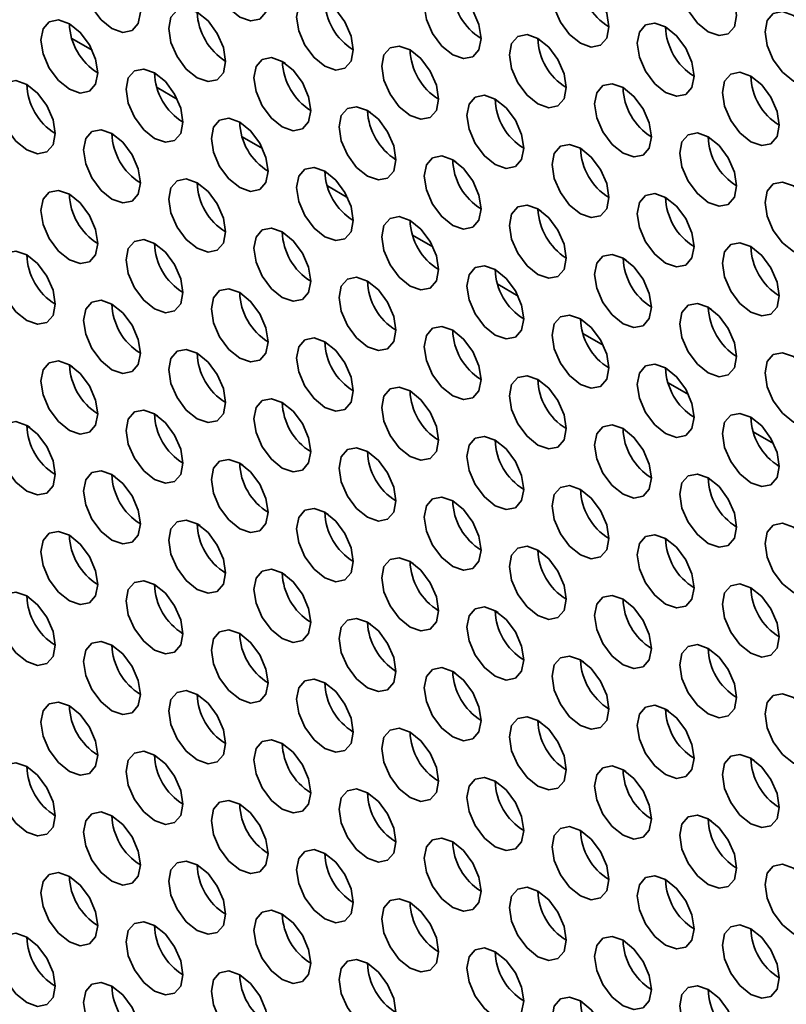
# Model space of a CAD drawing. Header units: millimetres. Extents: x 1 to 1119, y -1 to 863.
# Tile 106 of 211: x 801.18 to 807.54, y 625.61 to 633.79. Entities that reach past the tile are written whole.
import ezdxf

# ---------------------------------------------------------------- set-up
doc = ezdxf.new("R2010")
doc.units = ezdxf.units.MM

msp = doc.modelspace()

# ---------------------------------------------------------------- linework, layer by layer
at = {"color": 7, "linetype": 'Continuous', "lineweight": 35}
for p, q in [((801.6137, 633.6304), (801.7831, 633.5327)), ((803.3612, 633.4382), (803.3867, 633.4235)), ((802.3209, 633.2222), (802.4902, 633.1245)), ((804.0684, 633.03), (804.0938, 633.0153)), ((803.028, 632.814), (803.1973, 632.7163)), ((804.7755, 632.6218), (804.8009, 632.6071)), ((803.7351, 632.4058), (803.9044, 632.3081)), ((805.4826, 632.2136), (805.508, 632.1989)), ((804.4422, 631.9976), (804.6115, 631.8999)), ((806.1897, 631.8053), (806.2151, 631.7907)), ((805.1493, 631.5894), (805.3186, 631.4917)), ((806.8968, 631.3971), (806.9222, 631.3825)), ((805.8564, 631.1812), (806.0257, 631.0835)), ((801.6186, 630.9059), (801.5935, 630.9204)), ((806.5635, 630.773), (806.7328, 630.6753)), ((802.3257, 630.4977), (802.3006, 630.5122)), ((801.2399, 630.4169), (801.2641, 630.403)), ((807.2706, 630.3648), (807.4399, 630.2671)), ((803.0328, 630.0895), (803.0077, 630.104)), ((801.947, 630.0087), (801.9712, 629.9948)), ((803.7399, 629.6813), (803.7148, 629.6958)), ((802.6541, 629.6005), (802.6783, 629.5866)), ((804.447, 629.2731), (804.4219, 629.2876)), ((803.3612, 629.1923), (803.3854, 629.1784)), ((805.1541, 628.8649), (805.129, 628.8794)), ((804.0684, 628.7841), (804.0925, 628.7702)), ((805.8612, 628.4567), (805.8361, 628.4712)), ((804.7755, 628.3759), (804.7996, 628.362)), ((806.5683, 628.0485), (806.5432, 628.0629)), ((805.4826, 627.9677), (805.5067, 627.9538)), ((807.2754, 627.6403), (807.2503, 627.6547)), ((806.1897, 627.5595), (806.2138, 627.5456)), ((806.8968, 627.1513), (806.9209, 627.1373))]:
    msp.add_line(p, q, dxfattribs=at)
at = {"color": 7, "linetype": 'Continuous', "lineweight": 35, "flags": 128}
for points in [[(803.2434, 633.9433), (803.2255, 634.0578), (803.1744, 634.1756), (803.0979, 634.2787), (803.0077, 634.3515), (802.9175, 634.3829), (802.841, 634.368), (802.7899, 634.3092), (802.772, 634.2154), (802.7899, 634.1009), (802.841, 633.9831), (802.9175, 633.88), (803.0077, 633.8072), (803.0979, 633.7758), (803.1744, 633.7907), (803.2255, 633.8495), (803.2434, 633.9433)], [(802.1827, 633.8479), (802.1648, 633.9624), (802.1137, 634.0802), (802.0372, 634.1834), (801.947, 634.2562), (801.8568, 634.2875), (801.7804, 634.2727), (801.7293, 634.2139), (801.7113, 634.1201), (801.7293, 634.0055), (801.7804, 633.8877), (801.8568, 633.7846), (801.947, 633.7118), (802.0372, 633.6805), (802.1137, 633.6953), (802.1648, 633.7541), (802.1827, 633.8479)], [(807.1325, 633.8212), (807.1145, 633.9357), (807.0634, 634.0535), (806.987, 634.1566), (806.8968, 634.2294), (806.8066, 634.2608), (806.7301, 634.2459), (806.679, 634.1871), (806.6611, 634.0933), (806.679, 633.9788), (806.7301, 633.861), (806.8066, 633.7578), (806.8968, 633.6851), (806.987, 633.6537), (807.0634, 633.6686), (807.1145, 633.7274), (807.1325, 633.8212)], [(806.0718, 633.7258), (806.0539, 633.8403), (806.0028, 633.9581), (805.9263, 634.0613), (805.8361, 634.1341), (805.7459, 634.1654), (805.6695, 634.1505), (805.6184, 634.0917), (805.6004, 633.9979), (805.6184, 633.8834), (805.6695, 633.7656), (805.7459, 633.6625), (805.8361, 633.5897), (805.9263, 633.5583), (806.0028, 633.5732), (806.0539, 633.632), (806.0718, 633.7258)], [(805.0112, 633.6304), (804.9932, 633.745), (804.9421, 633.8628), (804.8657, 633.9659), (804.7755, 634.0387), (804.6853, 634.07), (804.6088, 634.0552), (804.5577, 633.9964), (804.5398, 633.9026), (804.5577, 633.7881), (804.6088, 633.6703), (804.6853, 633.5671), (804.7755, 633.4943), (804.8657, 633.463), (804.9421, 633.4778), (804.9932, 633.5366), (805.0112, 633.6304)], [(803.9505, 633.5351), (803.9326, 633.6496), (803.8815, 633.7674), (803.805, 633.8705), (803.7148, 633.9433), (803.6246, 633.9747), (803.5481, 633.9598), (803.497, 633.901), (803.4791, 633.8072), (803.497, 633.6927), (803.5481, 633.5749), (803.6246, 633.4718), (803.7148, 633.399), (803.805, 633.3676), (803.8815, 633.3825), (803.9326, 633.4413), (803.9505, 633.5351)], [(802.8898, 633.4397), (802.8719, 633.5542), (802.8208, 633.672), (802.7443, 633.7752), (802.6541, 633.848), (802.5639, 633.8793), (802.4875, 633.8645), (802.4364, 633.8057), (802.4184, 633.7119), (802.4364, 633.5973), (802.4875, 633.4795), (802.5639, 633.3764), (802.6541, 633.3036), (802.7443, 633.2722), (802.8208, 633.2871), (802.8719, 633.3459), (802.8898, 633.4397)], [(807.8396, 633.413), (807.8216, 633.5275), (807.7706, 633.6453), (807.6941, 633.7484), (807.6039, 633.8212), (807.5137, 633.8526), (807.4372, 633.8377), (807.3861, 633.7789), (807.3682, 633.6851), (807.3861, 633.5706), (807.4372, 633.4528), (807.5137, 633.3496), (807.6039, 633.2769), (807.6941, 633.2455), (807.7706, 633.2604), (807.8216, 633.3192), (807.8396, 633.413)], [(801.8292, 633.3444), (801.8112, 633.4589), (801.7601, 633.5767), (801.6837, 633.6798), (801.5935, 633.7526), (801.5033, 633.784), (801.4268, 633.7691), (801.3757, 633.7103), (801.3578, 633.6165), (801.3757, 633.502), (801.4268, 633.3842), (801.5033, 633.281), (801.5935, 633.2082), (801.6837, 633.1769), (801.7601, 633.1917), (801.8112, 633.2506), (801.8292, 633.3444)], [(806.7789, 633.3176), (806.761, 633.4321), (806.7099, 633.5499), (806.6334, 633.6531), (806.5432, 633.7259), (806.453, 633.7572), (806.3766, 633.7423), (806.3255, 633.6835), (806.3075, 633.5897), (806.3255, 633.4752), (806.3766, 633.3574), (806.453, 633.2543), (806.5432, 633.1815), (806.6334, 633.1501), (806.7099, 633.165), (806.761, 633.2238), (806.7789, 633.3176)], [(805.7183, 633.2222), (805.7003, 633.3368), (805.6492, 633.4546), (805.5728, 633.5577), (805.4826, 633.6305), (805.3924, 633.6618), (805.3159, 633.647), (805.2648, 633.5882), (805.2469, 633.4944), (805.2648, 633.3799), (805.3159, 633.2621), (805.3924, 633.1589), (805.4826, 633.0861), (805.5728, 633.0548), (805.6492, 633.0696), (805.7003, 633.1284), (805.7183, 633.2222)], [(804.6576, 633.1269), (804.6397, 633.2414), (804.5886, 633.3592), (804.5121, 633.4623), (804.4219, 633.5351), (804.3317, 633.5665), (804.2552, 633.5516), (804.2041, 633.4928), (804.1862, 633.399), (804.2041, 633.2845), (804.2552, 633.1667), (804.3317, 633.0636), (804.4219, 632.9908), (804.5121, 632.9594), (804.5886, 632.9743), (804.6397, 633.0331), (804.6576, 633.1269)], [(803.5969, 633.0315), (803.579, 633.146), (803.5279, 633.2638), (803.4514, 633.367), (803.3612, 633.4398), (803.271, 633.4711), (803.1946, 633.4563), (803.1435, 633.3974), (803.1255, 633.3036), (803.1435, 633.1891), (803.1946, 633.0713), (803.271, 632.9682), (803.3612, 632.8954), (803.4514, 632.864), (803.5279, 632.8789), (803.579, 632.9377), (803.5969, 633.0315)], [(802.5363, 632.9361), (802.5183, 633.0507), (802.4673, 633.1685), (802.3908, 633.2716), (802.3006, 633.3444), (802.2104, 633.3757), (802.1339, 633.3609), (802.0828, 633.3021), (802.0649, 633.2083), (802.0828, 633.0938), (802.1339, 632.976), (802.2104, 632.8728), (802.3006, 632.8), (802.3908, 632.7687), (802.4673, 632.7835), (802.5183, 632.8423), (802.5363, 632.9361)], [(807.486, 632.9094), (807.4681, 633.0239), (807.417, 633.1417), (807.3405, 633.2449), (807.2503, 633.3176), (807.1601, 633.349), (807.0837, 633.3341), (807.0326, 633.2753), (807.0146, 633.1815), (807.0326, 633.067), (807.0837, 632.9492), (807.1601, 632.8461), (807.2503, 632.7733), (807.3405, 632.7419), (807.417, 632.7568), (807.4681, 632.8156), (807.486, 632.9094)], [(801.4756, 632.8408), (801.4577, 632.9553), (801.4066, 633.0731), (801.3301, 633.1762), (801.2399, 633.249), (801.1497, 633.2804), (801.0733, 633.2655), (801.0222, 633.2067), (801.0042, 633.1129), (801.0222, 632.9984), (801.0733, 632.8806), (801.1497, 632.7775), (801.2399, 632.7047), (801.3301, 632.6733), (801.4066, 632.6882), (801.4577, 632.747), (801.4756, 632.8408)], [(806.4254, 632.814), (806.4074, 632.9285), (806.3563, 633.0463), (806.2799, 633.1495), (806.1897, 633.2223), (806.0995, 633.2536), (806.023, 633.2388), (805.9719, 633.18), (805.954, 633.0862), (805.9719, 632.9717), (806.023, 632.8539), (806.0995, 632.7507), (806.1897, 632.6779), (806.2799, 632.6466), (806.3563, 632.6614), (806.4074, 632.7202), (806.4254, 632.814)], [(805.3647, 632.7187), (805.3468, 632.8332), (805.2957, 632.951), (805.2192, 633.0541), (805.129, 633.1269), (805.0388, 633.1583), (804.9623, 633.1434), (804.9112, 633.0846), (804.8933, 632.9908), (804.9112, 632.8763), (804.9623, 632.7585), (805.0388, 632.6553), (805.129, 632.5826), (805.2192, 632.5512), (805.2957, 632.5661), (805.3468, 632.6249), (805.3647, 632.7187)], [(804.3041, 632.6233), (804.2861, 632.7378), (804.235, 632.8556), (804.1585, 632.9588), (804.0684, 633.0316), (803.9782, 633.0629), (803.9017, 633.0481), (803.8506, 632.9892), (803.8326, 632.8954), (803.8506, 632.7809), (803.9017, 632.6631), (803.9782, 632.56), (804.0684, 632.4872), (804.1585, 632.4558), (804.235, 632.4707), (804.2861, 632.5295), (804.3041, 632.6233)], [(803.2434, 632.5279), (803.2255, 632.6425), (803.1744, 632.7603), (803.0979, 632.8634), (803.0077, 632.9362), (802.9175, 632.9675), (802.841, 632.9527), (802.7899, 632.8939), (802.772, 632.8001), (802.7899, 632.6856), (802.841, 632.5678), (802.9175, 632.4646), (803.0077, 632.3918), (803.0979, 632.3605), (803.1744, 632.3753), (803.2255, 632.4341), (803.2434, 632.5279)], [(802.1827, 632.4326), (802.1648, 632.5471), (802.1137, 632.6649), (802.0372, 632.768), (801.947, 632.8408), (801.8568, 632.8722), (801.7804, 632.8573), (801.7293, 632.7985), (801.7113, 632.7047), (801.7293, 632.5902), (801.7804, 632.4724), (801.8568, 632.3693), (801.947, 632.2965), (802.0372, 632.2651), (802.1137, 632.28), (802.1648, 632.3388), (802.1827, 632.4326)], [(807.1325, 632.4058), (807.1145, 632.5203), (807.0634, 632.6381), (806.987, 632.7413), (806.8968, 632.8141), (806.8066, 632.8454), (806.7301, 632.8306), (806.679, 632.7718), (806.6611, 632.678), (806.679, 632.5634), (806.7301, 632.4456), (806.8066, 632.3425), (806.8968, 632.2697), (806.987, 632.2384), (807.0634, 632.2532), (807.1145, 632.312), (807.1325, 632.4058)], [(806.0718, 632.3105), (806.0539, 632.425), (806.0028, 632.5428), (805.9263, 632.6459), (805.8361, 632.7187), (805.7459, 632.7501), (805.6695, 632.7352), (805.6184, 632.6764), (805.6004, 632.5826), (805.6184, 632.4681), (805.6695, 632.3503), (805.7459, 632.2471), (805.8361, 632.1744), (805.9263, 632.143), (806.0028, 632.1579), (806.0539, 632.2167), (806.0718, 632.3105)], [(805.0112, 632.2151), (804.9932, 632.3296), (804.9421, 632.4474), (804.8657, 632.5506), (804.7755, 632.6233), (804.6853, 632.6547), (804.6088, 632.6398), (804.5577, 632.581), (804.5398, 632.4872), (804.5577, 632.3727), (804.6088, 632.2549), (804.6853, 632.1518), (804.7755, 632.079), (804.8657, 632.0476), (804.9421, 632.0625), (804.9932, 632.1213), (805.0112, 632.2151)], [(803.9505, 632.1197), (803.9326, 632.2343), (803.8815, 632.3521), (803.805, 632.4552), (803.7148, 632.528), (803.6246, 632.5593), (803.5481, 632.5445), (803.497, 632.4857), (803.4791, 632.3919), (803.497, 632.2774), (803.5481, 632.1596), (803.6246, 632.0564), (803.7148, 631.9836), (803.805, 631.9523), (803.8815, 631.9671), (803.9326, 632.0259), (803.9505, 632.1197)], [(802.8898, 632.0244), (802.8719, 632.1389), (802.8208, 632.2567), (802.7443, 632.3598), (802.6541, 632.4326), (802.5639, 632.464), (802.4875, 632.4491), (802.4364, 632.3903), (802.4184, 632.2965), (802.4364, 632.182), (802.4875, 632.0642), (802.5639, 631.9611), (802.6541, 631.8883), (802.7443, 631.8569), (802.8208, 631.8718), (802.8719, 631.9306), (802.8898, 632.0244)], [(807.8396, 631.9976), (807.8216, 632.1121), (807.7706, 632.2299), (807.6941, 632.3331), (807.6039, 632.4059), (807.5137, 632.4372), (807.4372, 632.4224), (807.3861, 632.3636), (807.3682, 632.2698), (807.3861, 632.1552), (807.4372, 632.0374), (807.5137, 631.9343), (807.6039, 631.8615), (807.6941, 631.8302), (807.7706, 631.845), (807.8216, 631.9038), (807.8396, 631.9976)], [(801.8292, 631.929), (801.8112, 632.0435), (801.7601, 632.1613), (801.6837, 632.2645), (801.5935, 632.3373), (801.5033, 632.3686), (801.4268, 632.3538), (801.3757, 632.295), (801.3578, 632.2011), (801.3757, 632.0866), (801.4268, 631.9688), (801.5033, 631.8657), (801.5935, 631.7929), (801.6837, 631.7616), (801.7601, 631.7764), (801.8112, 631.8352), (801.8292, 631.929)], [(806.7789, 631.9023), (806.761, 632.0168), (806.7099, 632.1346), (806.6334, 632.2377), (806.5432, 632.3105), (806.453, 632.3419), (806.3766, 632.327), (806.3255, 632.2682), (806.3075, 632.1744), (806.3255, 632.0599), (806.3766, 631.9421), (806.453, 631.8389), (806.5432, 631.7662), (806.6334, 631.7348), (806.7099, 631.7497), (806.761, 631.8085), (806.7789, 631.9023)], [(805.7183, 631.8069), (805.7003, 631.9214), (805.6492, 632.0392), (805.5728, 632.1424), (805.4826, 632.2151), (805.3924, 632.2465), (805.3159, 632.2316), (805.2648, 632.1728), (805.2469, 632.079), (805.2648, 631.9645), (805.3159, 631.8467), (805.3924, 631.7436), (805.4826, 631.6708), (805.5728, 631.6394), (805.6492, 631.6543), (805.7003, 631.7131), (805.7183, 631.8069)], [(804.6576, 631.7115), (804.6397, 631.8261), (804.5886, 631.9439), (804.5121, 632.047), (804.4219, 632.1198), (804.3317, 632.1511), (804.2552, 632.1363), (804.2041, 632.0775), (804.1862, 631.9837), (804.2041, 631.8692), (804.2552, 631.7514), (804.3317, 631.6482), (804.4219, 631.5754), (804.5121, 631.5441), (804.5886, 631.5589), (804.6397, 631.6177), (804.6576, 631.7115)], [(803.5969, 631.6162), (803.579, 631.7307), (803.5279, 631.8485), (803.4514, 631.9516), (803.3612, 632.0244), (803.271, 632.0558), (803.1946, 632.0409), (803.1435, 631.9821), (803.1255, 631.8883), (803.1435, 631.7738), (803.1946, 631.656), (803.271, 631.5529), (803.3612, 631.4801), (803.4514, 631.4487), (803.5279, 631.4636), (803.579, 631.5224), (803.5969, 631.6162)], [(802.5363, 631.5208), (802.5183, 631.6353), (802.4673, 631.7531), (802.3908, 631.8563), (802.3006, 631.9291), (802.2104, 631.9604), (802.1339, 631.9456), (802.0828, 631.8868), (802.0649, 631.7929), (802.0828, 631.6784), (802.1339, 631.5606), (802.2104, 631.4575), (802.3006, 631.3847), (802.3908, 631.3533), (802.4673, 631.3682), (802.5183, 631.427), (802.5363, 631.5208)], [(807.486, 631.4941), (807.4681, 631.6086), (807.417, 631.7264), (807.3405, 631.8295), (807.2503, 631.9023), (807.1601, 631.9337), (807.0837, 631.9188), (807.0326, 631.86), (807.0146, 631.7662), (807.0326, 631.6517), (807.0837, 631.5339), (807.1601, 631.4307), (807.2503, 631.3579), (807.3405, 631.3266), (807.417, 631.3414), (807.4681, 631.4003), (807.486, 631.4941)], [(801.4756, 631.4254), (801.4577, 631.54), (801.4066, 631.6578), (801.3301, 631.7609), (801.2399, 631.8337), (801.1497, 631.865), (801.0733, 631.8502), (801.0222, 631.7914), (801.0042, 631.6976), (801.0222, 631.5831), (801.0733, 631.4653), (801.1497, 631.3621), (801.2399, 631.2893), (801.3301, 631.258), (801.4066, 631.2728), (801.4577, 631.3316), (801.4756, 631.4254)], [(806.4254, 631.3987), (806.4074, 631.5132), (806.3563, 631.631), (806.2799, 631.7342), (806.1897, 631.8069), (806.0995, 631.8383), (806.023, 631.8234), (805.9719, 631.7646), (805.954, 631.6708), (805.9719, 631.5563), (806.023, 631.4385), (806.0995, 631.3354), (806.1897, 631.2626), (806.2799, 631.2312), (806.3563, 631.2461), (806.4074, 631.3049), (806.4254, 631.3987)], [(805.3647, 631.3033), (805.3468, 631.4178), (805.2957, 631.5356), (805.2192, 631.6388), (805.129, 631.7116), (805.0388, 631.7429), (804.9623, 631.7281), (804.9112, 631.6693), (804.8933, 631.5755), (804.9112, 631.461), (804.9623, 631.3432), (805.0388, 631.24), (805.129, 631.1672), (805.2192, 631.1359), (805.2957, 631.1507), (805.3468, 631.2095), (805.3647, 631.3033)], [(804.3041, 631.208), (804.2861, 631.3225), (804.235, 631.4403), (804.1585, 631.5434), (804.0684, 631.6162), (803.9782, 631.6476), (803.9017, 631.6327), (803.8506, 631.5739), (803.8326, 631.4801), (803.8506, 631.3656), (803.9017, 631.2478), (803.9782, 631.1446), (804.0684, 631.0719), (804.1585, 631.0405), (804.235, 631.0554), (804.2861, 631.1142), (804.3041, 631.208)], [(803.2434, 631.1126), (803.2255, 631.2271), (803.1744, 631.3449), (803.0979, 631.4481), (803.0077, 631.5209), (802.9175, 631.5522), (802.841, 631.5374), (802.7899, 631.4785), (802.772, 631.3847), (802.7899, 631.2702), (802.841, 631.1524), (802.9175, 631.0493), (803.0077, 630.9765), (803.0979, 630.9451), (803.1744, 630.96), (803.2255, 631.0188), (803.2434, 631.1126)], [(802.1827, 631.0172), (802.1648, 631.1318), (802.1137, 631.2496), (802.0372, 631.3527), (801.947, 631.4255), (801.8568, 631.4568), (801.7804, 631.442), (801.7293, 631.3832), (801.7113, 631.2894), (801.7293, 631.1749), (801.7804, 631.0571), (801.8568, 630.9539), (801.947, 630.8811), (802.0372, 630.8498), (802.1137, 630.8646), (802.1648, 630.9234), (802.1827, 631.0172)], [(807.1325, 630.9905), (807.1145, 631.105), (807.0634, 631.2228), (806.987, 631.326), (806.8968, 631.3987), (806.8066, 631.4301), (806.7301, 631.4152), (806.679, 631.3564), (806.6611, 631.2626), (806.679, 631.1481), (806.7301, 631.0303), (806.8066, 630.9272), (806.8968, 630.8544), (806.987, 630.823), (807.0634, 630.8379), (807.1145, 630.8967), (807.1325, 630.9905)], [(806.0718, 630.8951), (806.0539, 631.0096), (806.0028, 631.1274), (805.9263, 631.2306), (805.8361, 631.3034), (805.7459, 631.3347), (805.6695, 631.3199), (805.6184, 631.2611), (805.6004, 631.1673), (805.6184, 631.0528), (805.6695, 630.935), (805.7459, 630.8318), (805.8361, 630.759), (805.9263, 630.7277), (806.0028, 630.7425), (806.0539, 630.8013), (806.0718, 630.8951)], [(805.0112, 630.7998), (804.9932, 630.9143), (804.9421, 631.0321), (804.8657, 631.1352), (804.7755, 631.208), (804.6853, 631.2394), (804.6088, 631.2245), (804.5577, 631.1657), (804.5398, 631.0719), (804.5577, 630.9574), (804.6088, 630.8396), (804.6853, 630.7364), (804.7755, 630.6637), (804.8657, 630.6323), (804.9421, 630.6472), (804.9932, 630.706), (805.0112, 630.7998)], [(803.9505, 630.7044), (803.9326, 630.8189), (803.8815, 630.9367), (803.805, 631.0399), (803.7148, 631.1127), (803.6246, 631.144), (803.5481, 631.1292), (803.497, 631.0703), (803.4791, 630.9765), (803.497, 630.862), (803.5481, 630.7442), (803.6246, 630.6411), (803.7148, 630.5683), (803.805, 630.5369), (803.8815, 630.5518), (803.9326, 630.6106), (803.9505, 630.7044)], [(802.8898, 630.609), (802.8719, 630.7236), (802.8208, 630.8414), (802.7443, 630.9445), (802.6541, 631.0173), (802.5639, 631.0486), (802.4875, 631.0338), (802.4364, 630.975), (802.4184, 630.8812), (802.4364, 630.7667), (802.4875, 630.6489), (802.5639, 630.5457), (802.6541, 630.4729), (802.7443, 630.4416), (802.8208, 630.4564), (802.8719, 630.5152), (802.8898, 630.609)], [(807.8396, 630.5823), (807.8216, 630.6968), (807.7706, 630.8146), (807.6941, 630.9177), (807.6039, 630.9905), (807.5137, 631.0219), (807.4372, 631.007), (807.3861, 630.9482), (807.3682, 630.8544), (807.3861, 630.7399), (807.4372, 630.6221), (807.5137, 630.519), (807.6039, 630.4462), (807.6941, 630.4148), (807.7706, 630.4297), (807.8216, 630.4885), (807.8396, 630.5823)], [(801.8292, 630.5137), (801.8112, 630.6282), (801.7601, 630.746), (801.6837, 630.8491), (801.5935, 630.9219), (801.5033, 630.9533), (801.4268, 630.9384), (801.3757, 630.8796), (801.3578, 630.7858), (801.3757, 630.6713), (801.4268, 630.5535), (801.5033, 630.4504), (801.5935, 630.3776), (801.6837, 630.3462), (801.7601, 630.3611), (801.8112, 630.4199), (801.8292, 630.5137)], [(806.7789, 630.4869), (806.761, 630.6014), (806.7099, 630.7192), (806.6334, 630.8224), (806.5432, 630.8952), (806.453, 630.9265), (806.3766, 630.9117), (806.3255, 630.8529), (806.3075, 630.7591), (806.3255, 630.6445), (806.3766, 630.5267), (806.453, 630.4236), (806.5432, 630.3508), (806.6334, 630.3195), (806.7099, 630.3343), (806.761, 630.3931), (806.7789, 630.4869)], [(805.7183, 630.3916), (805.7003, 630.5061), (805.6492, 630.6239), (805.5728, 630.727), (805.4826, 630.7998), (805.3924, 630.8312), (805.3159, 630.8163), (805.2648, 630.7575), (805.2469, 630.6637), (805.2648, 630.5492), (805.3159, 630.4314), (805.3924, 630.3282), (805.4826, 630.2555), (805.5728, 630.2241), (805.6492, 630.239), (805.7003, 630.2978), (805.7183, 630.3916)], [(804.6576, 630.2962), (804.6397, 630.4107), (804.5886, 630.5285), (804.5121, 630.6317), (804.4219, 630.7044), (804.3317, 630.7358), (804.2552, 630.7209), (804.2041, 630.6621), (804.1862, 630.5683), (804.2041, 630.4538), (804.2552, 630.336), (804.3317, 630.2329), (804.4219, 630.1601), (804.5121, 630.1287), (804.5886, 630.1436), (804.6397, 630.2024), (804.6576, 630.2962)], [(803.5969, 630.2008), (803.579, 630.3154), (803.5279, 630.4331), (803.4514, 630.5363), (803.3612, 630.6091), (803.271, 630.6404), (803.1946, 630.6256), (803.1435, 630.5668), (803.1255, 630.473), (803.1435, 630.3585), (803.1946, 630.2407), (803.271, 630.1375), (803.3612, 630.0647), (803.4514, 630.0334), (803.5279, 630.0482), (803.579, 630.107), (803.5969, 630.2008)], [(802.5363, 630.1055), (802.5183, 630.22), (802.4673, 630.3378), (802.3908, 630.4409), (802.3006, 630.5137), (802.2104, 630.5451), (802.1339, 630.5302), (802.0828, 630.4714), (802.0649, 630.3776), (802.0828, 630.2631), (802.1339, 630.1453), (802.2104, 630.0422), (802.3006, 629.9694), (802.3908, 629.938), (802.4673, 629.9529), (802.5183, 630.0117), (802.5363, 630.1055)], [(801.4756, 630.0101), (801.4577, 630.1246), (801.4066, 630.2424), (801.3301, 630.3456), (801.2399, 630.4184), (801.1497, 630.4497), (801.0733, 630.4349), (801.0222, 630.3761), (801.0042, 630.2822), (801.0222, 630.1677), (801.0733, 630.0499), (801.1497, 629.9468), (801.2399, 629.874), (801.3301, 629.8426), (801.4066, 629.8575), (801.4577, 629.9163), (801.4756, 630.0101)], [(807.486, 630.0787), (807.4681, 630.1932), (807.417, 630.311), (807.3405, 630.4142), (807.2503, 630.487), (807.1601, 630.5183), (807.0837, 630.5035), (807.0326, 630.4447), (807.0146, 630.3509), (807.0326, 630.2363), (807.0837, 630.1185), (807.1601, 630.0154), (807.2503, 629.9426), (807.3405, 629.9113), (807.417, 629.9261), (807.4681, 629.9849), (807.486, 630.0787)], [(806.4254, 629.9834), (806.4074, 630.0979), (806.3563, 630.2157), (806.2799, 630.3188), (806.1897, 630.3916), (806.0995, 630.423), (806.023, 630.4081), (805.9719, 630.3493), (805.954, 630.2555), (805.9719, 630.141), (806.023, 630.0232), (806.0995, 629.92), (806.1897, 629.8472), (806.2799, 629.8159), (806.3563, 629.8307), (806.4074, 629.8896), (806.4254, 629.9834)], [(805.3647, 629.888), (805.3468, 630.0025), (805.2957, 630.1203), (805.2192, 630.2235), (805.129, 630.2962), (805.0388, 630.3276), (804.9623, 630.3127), (804.9112, 630.2539), (804.8933, 630.1601), (804.9112, 630.0456), (804.9623, 629.9278), (805.0388, 629.8247), (805.129, 629.7519), (805.2192, 629.7205), (805.2957, 629.7354), (805.3468, 629.7942), (805.3647, 629.888)], [(804.3041, 629.7926), (804.2861, 629.9071), (804.235, 630.0249), (804.1585, 630.1281), (804.0684, 630.2009), (803.9782, 630.2322), (803.9017, 630.2174), (803.8506, 630.1586), (803.8326, 630.0648), (803.8506, 629.9503), (803.9017, 629.8325), (803.9782, 629.7293), (804.0684, 629.6565), (804.1585, 629.6252), (804.235, 629.64), (804.2861, 629.6988), (804.3041, 629.7926)], [(803.2434, 629.6973), (803.2255, 629.8118), (803.1744, 629.9296), (803.0979, 630.0327), (803.0077, 630.1055), (802.9175, 630.1369), (802.841, 630.122), (802.7899, 630.0632), (802.772, 629.9694), (802.7899, 629.8549), (802.841, 629.7371), (802.9175, 629.6339), (803.0077, 629.5612), (803.0979, 629.5298), (803.1744, 629.5447), (803.2255, 629.6035), (803.2434, 629.6973)], [(802.1827, 629.6019), (802.1648, 629.7164), (802.1137, 629.8342), (802.0372, 629.9374), (801.947, 630.0102), (801.8568, 630.0415), (801.7804, 630.0266), (801.7293, 629.9678), (801.7113, 629.874), (801.7293, 629.7595), (801.7804, 629.6417), (801.8568, 629.5386), (801.947, 629.4658), (802.0372, 629.4344), (802.1137, 629.4493), (802.1648, 629.5081), (802.1827, 629.6019)], [(807.1325, 629.5752), (807.1145, 629.6897), (807.0634, 629.8075), (806.987, 629.9106), (806.8968, 629.9834), (806.8066, 630.0148), (806.7301, 629.9999), (806.679, 629.9411), (806.6611, 629.8473), (806.679, 629.7328), (806.7301, 629.615), (806.8066, 629.5118), (806.8968, 629.439), (806.987, 629.4077), (807.0634, 629.4225), (807.1145, 629.4814), (807.1325, 629.5752)], [(806.0718, 629.4798), (806.0539, 629.5943), (806.0028, 629.7121), (805.9263, 629.8153), (805.8361, 629.888), (805.7459, 629.9194), (805.6695, 629.9045), (805.6184, 629.8457), (805.6004, 629.7519), (805.6184, 629.6374), (805.6695, 629.5196), (805.7459, 629.4165), (805.8361, 629.3437), (805.9263, 629.3123), (806.0028, 629.3272), (806.0539, 629.386), (806.0718, 629.4798)], [(805.0112, 629.3844), (804.9932, 629.4989), (804.9421, 629.6167), (804.8657, 629.7199), (804.7755, 629.7927), (804.6853, 629.824), (804.6088, 629.8092), (804.5577, 629.7504), (804.5398, 629.6566), (804.5577, 629.542), (804.6088, 629.4243), (804.6853, 629.3211), (804.7755, 629.2483), (804.8657, 629.217), (804.9421, 629.2318), (804.9932, 629.2906), (805.0112, 629.3844)], [(803.9505, 629.2891), (803.9326, 629.4036), (803.8815, 629.5214), (803.805, 629.6245), (803.7148, 629.6973), (803.6246, 629.7287), (803.5481, 629.7138), (803.497, 629.655), (803.4791, 629.5612), (803.497, 629.4467), (803.5481, 629.3289), (803.6246, 629.2257), (803.7148, 629.153), (803.805, 629.1216), (803.8815, 629.1365), (803.9326, 629.1953), (803.9505, 629.2891)], [(802.8898, 629.1937), (802.8719, 629.3082), (802.8208, 629.426), (802.7443, 629.5292), (802.6541, 629.602), (802.5639, 629.6333), (802.4875, 629.6184), (802.4364, 629.5596), (802.4184, 629.4658), (802.4364, 629.3513), (802.4875, 629.2335), (802.5639, 629.1304), (802.6541, 629.0576), (802.7443, 629.0262), (802.8208, 629.0411), (802.8719, 629.0999), (802.8898, 629.1937)], [(807.8396, 629.167), (807.8216, 629.2815), (807.7706, 629.3993), (807.6941, 629.5024), (807.6039, 629.5752), (807.5137, 629.6066), (807.4372, 629.5917), (807.3861, 629.5329), (807.3682, 629.4391), (807.3861, 629.3246), (807.4372, 629.2068), (807.5137, 629.1036), (807.6039, 629.0308), (807.6941, 628.9995), (807.7706, 629.0143), (807.8216, 629.0732), (807.8396, 629.167)], [(801.8292, 629.0983), (801.8112, 629.2129), (801.7601, 629.3307), (801.6837, 629.4338), (801.5935, 629.5066), (801.5033, 629.5379), (801.4268, 629.5231), (801.3757, 629.4643), (801.3578, 629.3705), (801.3757, 629.256), (801.4268, 629.1382), (801.5033, 629.035), (801.5935, 628.9622), (801.6837, 628.9309), (801.7601, 628.9457), (801.8112, 629.0045), (801.8292, 629.0983)], [(806.7789, 629.0716), (806.761, 629.1861), (806.7099, 629.3039), (806.6334, 629.407), (806.5432, 629.4798), (806.453, 629.5112), (806.3766, 629.4963), (806.3255, 629.4375), (806.3075, 629.3437), (806.3255, 629.2292), (806.3766, 629.1114), (806.453, 629.0083), (806.5432, 628.9355), (806.6334, 628.9041), (806.7099, 628.919), (806.761, 628.9778), (806.7789, 629.0716)], [(805.7183, 628.9762), (805.7003, 629.0907), (805.6492, 629.2085), (805.5728, 629.3117), (805.4826, 629.3845), (805.3924, 629.4158), (805.3159, 629.401), (805.2648, 629.3422), (805.2469, 629.2484), (805.2648, 629.1338), (805.3159, 629.016), (805.3924, 628.9129), (805.4826, 628.8401), (805.5728, 628.8088), (805.6492, 628.8236), (805.7003, 628.8824), (805.7183, 628.9762)], [(804.6576, 628.8809), (804.6397, 628.9954), (804.5886, 629.1132), (804.5121, 629.2163), (804.4219, 629.2891), (804.3317, 629.3205), (804.2552, 629.3056), (804.2041, 629.2468), (804.1862, 629.153), (804.2041, 629.0385), (804.2552, 628.9207), (804.3317, 628.8175), (804.4219, 628.7447), (804.5121, 628.7134), (804.5886, 628.7283), (804.6397, 628.7871), (804.6576, 628.8809)], [(803.5969, 628.7855), (803.579, 628.9), (803.5279, 629.0178), (803.4514, 629.121), (803.3612, 629.1937), (803.271, 629.2251), (803.1946, 629.2102), (803.1435, 629.1514), (803.1255, 629.0576), (803.1435, 628.9431), (803.1946, 628.8253), (803.271, 628.7222), (803.3612, 628.6494), (803.4514, 628.618), (803.5279, 628.6329), (803.579, 628.6917), (803.5969, 628.7855)], [(802.5363, 628.6901), (802.5183, 628.8047), (802.4673, 628.9224), (802.3908, 629.0256), (802.3006, 629.0984), (802.2104, 629.1297), (802.1339, 629.1149), (802.0828, 629.0561), (802.0649, 628.9623), (802.0828, 628.8478), (802.1339, 628.73), (802.2104, 628.6268), (802.3006, 628.554), (802.3908, 628.5227), (802.4673, 628.5375), (802.5183, 628.5963), (802.5363, 628.6901)], [(807.486, 628.6634), (807.4681, 628.7779), (807.417, 628.8957), (807.3405, 628.9988), (807.2503, 629.0716), (807.1601, 629.103), (807.0837, 629.0881), (807.0326, 629.0293), (807.0146, 628.9355), (807.0326, 628.821), (807.0837, 628.7032), (807.1601, 628.6001), (807.2503, 628.5273), (807.3405, 628.4959), (807.417, 628.5108), (807.4681, 628.5696), (807.486, 628.6634)], [(801.4756, 628.5948), (801.4577, 628.7093), (801.4066, 628.8271), (801.3301, 628.9302), (801.2399, 629.003), (801.1497, 629.0344), (801.0733, 629.0195), (801.0222, 628.9607), (801.0042, 628.8669), (801.0222, 628.7524), (801.0733, 628.6346), (801.1497, 628.5315), (801.2399, 628.4587), (801.3301, 628.4273), (801.4066, 628.4422), (801.4577, 628.501), (801.4756, 628.5948)], [(806.4254, 628.568), (806.4074, 628.6825), (806.3563, 628.8003), (806.2799, 628.9035), (806.1897, 628.9763), (806.0995, 629.0076), (806.023, 628.9928), (805.9719, 628.934), (805.954, 628.8402), (805.9719, 628.7256), (806.023, 628.6078), (806.0995, 628.5047), (806.1897, 628.4319), (806.2799, 628.4006), (806.3563, 628.4154), (806.4074, 628.4742), (806.4254, 628.568)], [(805.3647, 628.4727), (805.3468, 628.5872), (805.2957, 628.705), (805.2192, 628.8081), (805.129, 628.8809), (805.0388, 628.9123), (804.9623, 628.8974), (804.9112, 628.8386), (804.8933, 628.7448), (804.9112, 628.6303), (804.9623, 628.5125), (805.0388, 628.4093), (805.129, 628.3365), (805.2192, 628.3052), (805.2957, 628.3201), (805.3468, 628.3789), (805.3647, 628.4727)], [(804.3041, 628.3773), (804.2861, 628.4918), (804.235, 628.6096), (804.1585, 628.7128), (804.0684, 628.7855), (803.9782, 628.8169), (803.9017, 628.802), (803.8506, 628.7432), (803.8326, 628.6494), (803.8506, 628.5349), (803.9017, 628.4171), (803.9782, 628.314), (804.0684, 628.2412), (804.1585, 628.2098), (804.235, 628.2247), (804.2861, 628.2835), (804.3041, 628.3773)], [(803.2434, 628.2819), (803.2255, 628.3965), (803.1744, 628.5142), (803.0979, 628.6174), (803.0077, 628.6902), (802.9175, 628.7215), (802.841, 628.7067), (802.7899, 628.6479), (802.772, 628.5541), (802.7899, 628.4396), (802.841, 628.3218), (802.9175, 628.2186), (803.0077, 628.1458), (803.0979, 628.1145), (803.1744, 628.1293), (803.2255, 628.1881), (803.2434, 628.2819)], [(802.1827, 628.1866), (802.1648, 628.3011), (802.1137, 628.4189), (802.0372, 628.522), (801.947, 628.5948), (801.8568, 628.6262), (801.7804, 628.6113), (801.7293, 628.5525), (801.7113, 628.4587), (801.7293, 628.3442), (801.7804, 628.2264), (801.8568, 628.1232), (801.947, 628.0505), (802.0372, 628.0191), (802.1137, 628.034), (802.1648, 628.0928), (802.1827, 628.1866)], [(807.1325, 628.1598), (807.1145, 628.2743), (807.0634, 628.3921), (806.987, 628.4953), (806.8968, 628.5681), (806.8066, 628.5994), (806.7301, 628.5846), (806.679, 628.5258), (806.6611, 628.432), (806.679, 628.3174), (806.7301, 628.1996), (806.8066, 628.0965), (806.8968, 628.0237), (806.987, 627.9924), (807.0634, 628.0072), (807.1145, 628.066), (807.1325, 628.1598)], [(806.0718, 628.0645), (806.0539, 628.179), (806.0028, 628.2968), (805.9263, 628.3999), (805.8361, 628.4727), (805.7459, 628.5041), (805.6695, 628.4892), (805.6184, 628.4304), (805.6004, 628.3366), (805.6184, 628.2221), (805.6695, 628.1043), (805.7459, 628.0011), (805.8361, 627.9283), (805.9263, 627.897), (806.0028, 627.9118), (806.0539, 627.9707), (806.0718, 628.0645)], [(805.0112, 627.9691), (804.9932, 628.0836), (804.9421, 628.2014), (804.8657, 628.3045), (804.7755, 628.3773), (804.6853, 628.4087), (804.6088, 628.3938), (804.5577, 628.335), (804.5398, 628.2412), (804.5577, 628.1267), (804.6088, 628.0089), (804.6853, 627.9058), (804.7755, 627.833), (804.8657, 627.8016), (804.9421, 627.8165), (804.9932, 627.8753), (805.0112, 627.9691)], [(803.9505, 627.8737), (803.9326, 627.9882), (803.8815, 628.106), (803.805, 628.2092), (803.7148, 628.282), (803.6246, 628.3133), (803.5481, 628.2985), (803.497, 628.2397), (803.4791, 628.1459), (803.497, 628.0313), (803.5481, 627.9136), (803.6246, 627.8104), (803.7148, 627.7376), (803.805, 627.7063), (803.8815, 627.7211), (803.9326, 627.7799), (803.9505, 627.8737)], [(802.8898, 627.7784), (802.8719, 627.8929), (802.8208, 628.0107), (802.7443, 628.1138), (802.6541, 628.1866), (802.5639, 628.218), (802.4875, 628.2031), (802.4364, 628.1443), (802.4184, 628.0505), (802.4364, 627.936), (802.4875, 627.8182), (802.5639, 627.715), (802.6541, 627.6423), (802.7443, 627.6109), (802.8208, 627.6258), (802.8719, 627.6846), (802.8898, 627.7784)], [(807.8396, 627.7516), (807.8216, 627.8661), (807.7706, 627.9839), (807.6941, 628.0871), (807.6039, 628.1599), (807.5137, 628.1912), (807.4372, 628.1764), (807.3861, 628.1176), (807.3682, 628.0237), (807.3861, 627.9092), (807.4372, 627.7914), (807.5137, 627.6883), (807.6039, 627.6155), (807.6941, 627.5841), (807.7706, 627.599), (807.8216, 627.6578), (807.8396, 627.7516)], [(801.8292, 627.683), (801.8112, 627.7975), (801.7601, 627.9153), (801.6837, 628.0185), (801.5935, 628.0913), (801.5033, 628.1226), (801.4268, 628.1077), (801.3757, 628.0489), (801.3578, 627.9551), (801.3757, 627.8406), (801.4268, 627.7228), (801.5033, 627.6197), (801.5935, 627.5469), (801.6837, 627.5155), (801.7601, 627.5304), (801.8112, 627.5892), (801.8292, 627.683)], [(806.7789, 627.6563), (806.761, 627.7708), (806.7099, 627.8886), (806.6334, 627.9917), (806.5432, 628.0645), (806.453, 628.0959), (806.3766, 628.081), (806.3255, 628.0222), (806.3075, 627.9284), (806.3255, 627.8139), (806.3766, 627.6961), (806.453, 627.5929), (806.5432, 627.5201), (806.6334, 627.4888), (806.7099, 627.5036), (806.761, 627.5625), (806.7789, 627.6563)], [(805.7183, 627.5609), (805.7003, 627.6754), (805.6492, 627.7932), (805.5728, 627.8963), (805.4826, 627.9691), (805.3924, 628.0005), (805.3159, 627.9856), (805.2648, 627.9268), (805.2469, 627.833), (805.2648, 627.7185), (805.3159, 627.6007), (805.3924, 627.4976), (805.4826, 627.4248), (805.5728, 627.3934), (805.6492, 627.4083), (805.7003, 627.4671), (805.7183, 627.5609)], [(804.6576, 627.4655), (804.6397, 627.58), (804.5886, 627.6978), (804.5121, 627.801), (804.4219, 627.8738), (804.3317, 627.9051), (804.2552, 627.8903), (804.2041, 627.8315), (804.1862, 627.7377), (804.2041, 627.6231), (804.2552, 627.5053), (804.3317, 627.4022), (804.4219, 627.3294), (804.5121, 627.2981), (804.5886, 627.3129), (804.6397, 627.3717), (804.6576, 627.4655)], [(803.5969, 627.3702), (803.579, 627.4847), (803.5279, 627.6025), (803.4514, 627.7056), (803.3612, 627.7784), (803.271, 627.8098), (803.1946, 627.7949), (803.1435, 627.7361), (803.1255, 627.6423), (803.1435, 627.5278), (803.1946, 627.41), (803.271, 627.3068), (803.3612, 627.234), (803.4514, 627.2027), (803.5279, 627.2176), (803.579, 627.2764), (803.5969, 627.3702)], [(802.5363, 627.2748), (802.5183, 627.3893), (802.4673, 627.5071), (802.3908, 627.6103), (802.3006, 627.683), (802.2104, 627.7144), (802.1339, 627.6995), (802.0828, 627.6407), (802.0649, 627.5469), (802.0828, 627.4324), (802.1339, 627.3146), (802.2104, 627.2115), (802.3006, 627.1387), (802.3908, 627.1073), (802.4673, 627.1222), (802.5183, 627.181), (802.5363, 627.2748)], [(807.486, 627.248), (807.4681, 627.3626), (807.417, 627.4804), (807.3405, 627.5835), (807.2503, 627.6563), (807.1601, 627.6876), (807.0837, 627.6728), (807.0326, 627.614), (807.0146, 627.5202), (807.0326, 627.4057), (807.0837, 627.2879), (807.1601, 627.1847), (807.2503, 627.1119), (807.3405, 627.0806), (807.417, 627.0954), (807.4681, 627.1542), (807.486, 627.248)], [(801.4756, 627.1794), (801.4577, 627.2939), (801.4066, 627.4117), (801.3301, 627.5149), (801.2399, 627.5877), (801.1497, 627.619), (801.0733, 627.6042), (801.0222, 627.5454), (801.0042, 627.4516), (801.0222, 627.3371), (801.0733, 627.2193), (801.1497, 627.1161), (801.2399, 627.0433), (801.3301, 627.012), (801.4066, 627.0268), (801.4577, 627.0856), (801.4756, 627.1794)], [(806.4254, 627.1527), (806.4074, 627.2672), (806.3563, 627.385), (806.2799, 627.4881), (806.1897, 627.5609), (806.0995, 627.5923), (806.023, 627.5774), (805.9719, 627.5186), (805.954, 627.4248), (805.9719, 627.3103), (806.023, 627.1925), (806.0995, 627.0894), (806.1897, 627.0166), (806.2799, 626.9852), (806.3563, 627.0001), (806.4074, 627.0589), (806.4254, 627.1527)], [(805.3647, 627.0573), (805.3468, 627.1718), (805.2957, 627.2896), (805.2192, 627.3928), (805.129, 627.4656), (805.0388, 627.4969), (804.9623, 627.4821), (804.9112, 627.4233), (804.8933, 627.3295), (804.9112, 627.2149), (804.9623, 627.0971), (805.0388, 626.994), (805.129, 626.9212), (805.2192, 626.8899), (805.2957, 626.9047), (805.3468, 626.9635), (805.3647, 627.0573)], [(804.3041, 626.962), (804.2861, 627.0765), (804.235, 627.1943), (804.1585, 627.2974), (804.0684, 627.3702), (803.9782, 627.4016), (803.9017, 627.3867), (803.8506, 627.3279), (803.8326, 627.2341), (803.8506, 627.1196), (803.9017, 627.0018), (803.9782, 626.8986), (804.0684, 626.8258), (804.1585, 626.7945), (804.235, 626.8094), (804.2861, 626.8682), (804.3041, 626.962)], [(803.2434, 626.8666), (803.2255, 626.9811), (803.1744, 627.0989), (803.0979, 627.2021), (803.0077, 627.2748), (802.9175, 627.3062), (802.841, 627.2913), (802.7899, 627.2325), (802.772, 627.1387), (802.7899, 627.0242), (802.841, 626.9064), (802.9175, 626.8033), (803.0077, 626.7305), (803.0979, 626.6991), (803.1744, 626.714), (803.2255, 626.7728), (803.2434, 626.8666)], [(802.1827, 626.7712), (802.1648, 626.8857), (802.1137, 627.0035), (802.0372, 627.1067), (801.947, 627.1795), (801.8568, 627.2108), (801.7804, 627.196), (801.7293, 627.1372), (801.7113, 627.0434), (801.7293, 626.9289), (801.7804, 626.8111), (801.8568, 626.7079), (801.947, 626.6351), (802.0372, 626.6038), (802.1137, 626.6186), (802.1648, 626.6774), (802.1827, 626.7712)], [(807.1325, 626.7445), (807.1145, 626.859), (807.0634, 626.9768), (806.987, 627.0799), (806.8968, 627.1527), (806.8066, 627.1841), (806.7301, 627.1692), (806.679, 627.1104), (806.6611, 627.0166), (806.679, 626.9021), (806.7301, 626.7843), (806.8066, 626.6812), (806.8968, 626.6084), (806.987, 626.577), (807.0634, 626.5919), (807.1145, 626.6507), (807.1325, 626.7445)], [(806.0718, 626.6491), (806.0539, 626.7636), (806.0028, 626.8814), (805.9263, 626.9846), (805.8361, 627.0574), (805.7459, 627.0887), (805.6695, 627.0739), (805.6184, 627.0151), (805.6004, 626.9213), (805.6184, 626.8067), (805.6695, 626.6889), (805.7459, 626.5858), (805.8361, 626.513), (805.9263, 626.4817), (806.0028, 626.4965), (806.0539, 626.5553), (806.0718, 626.6491)], [(805.0112, 626.5538), (804.9932, 626.6683), (804.9421, 626.7861), (804.8657, 626.8892), (804.7755, 626.962), (804.6853, 626.9934), (804.6088, 626.9785), (804.5577, 626.9197), (804.5398, 626.8259), (804.5577, 626.7114), (804.6088, 626.5936), (804.6853, 626.4904), (804.7755, 626.4176), (804.8657, 626.3863), (804.9421, 626.4011), (804.9932, 626.46), (805.0112, 626.5538)], [(803.9505, 626.4584), (803.9326, 626.5729), (803.8815, 626.6907), (803.805, 626.7939), (803.7148, 626.8666), (803.6246, 626.898), (803.5481, 626.8831), (803.497, 626.8243), (803.4791, 626.7305), (803.497, 626.616), (803.5481, 626.4982), (803.6246, 626.3951), (803.7148, 626.3223), (803.805, 626.2909), (803.8815, 626.3058), (803.9326, 626.3646), (803.9505, 626.4584)], [(802.8898, 626.363), (802.8719, 626.4775), (802.8208, 626.5953), (802.7443, 626.6985), (802.6541, 626.7713), (802.5639, 626.8026), (802.4875, 626.7878), (802.4364, 626.729), (802.4184, 626.6352), (802.4364, 626.5206), (802.4875, 626.4029), (802.5639, 626.2997), (802.6541, 626.2269), (802.7443, 626.1956), (802.8208, 626.2104), (802.8719, 626.2692), (802.8898, 626.363)], [(807.8396, 626.3363), (807.8216, 626.4508), (807.7706, 626.5686), (807.6941, 626.6717), (807.6039, 626.7445), (807.5137, 626.7759), (807.4372, 626.761), (807.3861, 626.7022), (807.3682, 626.6084), (807.3861, 626.4939), (807.4372, 626.3761), (807.5137, 626.273), (807.6039, 626.2002), (807.6941, 626.1688), (807.7706, 626.1837), (807.8216, 626.2425), (807.8396, 626.3363)], [(801.8292, 626.2677), (801.8112, 626.3822), (801.7601, 626.5), (801.6837, 626.6031), (801.5935, 626.6759), (801.5033, 626.7073), (801.4268, 626.6924), (801.3757, 626.6336), (801.3578, 626.5398), (801.3757, 626.4253), (801.4268, 626.3075), (801.5033, 626.2043), (801.5935, 626.1316), (801.6837, 626.1002), (801.7601, 626.1151), (801.8112, 626.1739), (801.8292, 626.2677)], [(806.7789, 626.2409), (806.761, 626.3554), (806.7099, 626.4732), (806.6334, 626.5764), (806.5432, 626.6492), (806.453, 626.6805), (806.3766, 626.6657), (806.3255, 626.6069), (806.3075, 626.513), (806.3255, 626.3985), (806.3766, 626.2807), (806.453, 626.1776), (806.5432, 626.1048), (806.6334, 626.0734), (806.7099, 626.0883), (806.761, 626.1471), (806.7789, 626.2409)], [(805.7183, 626.1455), (805.7003, 626.2601), (805.6492, 626.3779), (805.5728, 626.481), (805.4826, 626.5538), (805.3924, 626.5852), (805.3159, 626.5703), (805.2648, 626.5115), (805.2469, 626.4177), (805.2648, 626.3032), (805.3159, 626.1854), (805.3924, 626.0822), (805.4826, 626.0094), (805.5728, 625.9781), (805.6492, 625.9929), (805.7003, 626.0518), (805.7183, 626.1455)], [(804.6576, 626.0502), (804.6397, 626.1647), (804.5886, 626.2825), (804.5121, 626.3856), (804.4219, 626.4584), (804.3317, 626.4898), (804.2552, 626.4749), (804.2041, 626.4161), (804.1862, 626.3223), (804.2041, 626.2078), (804.2552, 626.09), (804.3317, 625.9869), (804.4219, 625.9141), (804.5121, 625.8827), (804.5886, 625.8976), (804.6397, 625.9564), (804.6576, 626.0502)], [(803.5969, 625.9548), (803.579, 626.0693), (803.5279, 626.1871), (803.4514, 626.2903), (803.3612, 626.3631), (803.271, 626.3944), (803.1946, 626.3796), (803.1435, 626.3208), (803.1255, 626.227), (803.1435, 626.1124), (803.1946, 625.9946), (803.271, 625.8915), (803.3612, 625.8187), (803.4514, 625.7874), (803.5279, 625.8022), (803.579, 625.861), (803.5969, 625.9548)], [(802.5363, 625.8595), (802.5183, 625.974), (802.4673, 626.0918), (802.3908, 626.1949), (802.3006, 626.2677), (802.2104, 626.2991), (802.1339, 626.2842), (802.0828, 626.2254), (802.0649, 626.1316), (802.0828, 626.0171), (802.1339, 625.8993), (802.2104, 625.7961), (802.3006, 625.7234), (802.3908, 625.692), (802.4673, 625.7069), (802.5183, 625.7657), (802.5363, 625.8595)], [(801.4756, 625.7641), (801.4577, 625.8786), (801.4066, 625.9964), (801.3301, 626.0996), (801.2399, 626.1724), (801.1497, 626.2037), (801.0733, 626.1888), (801.0222, 626.13), (801.0042, 626.0362), (801.0222, 625.9217), (801.0733, 625.8039), (801.1497, 625.7008), (801.2399, 625.628), (801.3301, 625.5966), (801.4066, 625.6115), (801.4577, 625.6703), (801.4756, 625.7641)], [(807.486, 625.8327), (807.4681, 625.9472), (807.417, 626.065), (807.3405, 626.1682), (807.2503, 626.241), (807.1601, 626.2723), (807.0837, 626.2574), (807.0326, 626.1986), (807.0146, 626.1048), (807.0326, 625.9903), (807.0837, 625.8725), (807.1601, 625.7694), (807.2503, 625.6966), (807.3405, 625.6652), (807.417, 625.6801), (807.4681, 625.7389), (807.486, 625.8327)], [(806.4254, 625.7373), (806.4074, 625.8519), (806.3563, 625.9697), (806.2799, 626.0728), (806.1897, 626.1456), (806.0995, 626.1769), (806.023, 626.1621), (805.9719, 626.1033), (805.954, 626.0095), (805.9719, 625.895), (806.023, 625.7772), (806.0995, 625.674), (806.1897, 625.6012), (806.2799, 625.5699), (806.3563, 625.5847), (806.4074, 625.6435), (806.4254, 625.7373)], [(805.3647, 625.642), (805.3468, 625.7565), (805.2957, 625.8743), (805.2192, 625.9774), (805.129, 626.0502), (805.0388, 626.0816), (804.9623, 626.0667), (804.9112, 626.0079), (804.8933, 625.9141), (804.9112, 625.7996), (804.9623, 625.6818), (805.0388, 625.5787), (805.129, 625.5059), (805.2192, 625.4745), (805.2957, 625.4894), (805.3468, 625.5482), (805.3647, 625.642)], [(804.3041, 625.5466), (804.2861, 625.6611), (804.235, 625.7789), (804.1585, 625.8821), (804.0684, 625.9549), (803.9782, 625.9862), (803.9017, 625.9714), (803.8506, 625.9126), (803.8326, 625.8188), (803.8506, 625.7042), (803.9017, 625.5864), (803.9782, 625.4833), (804.0684, 625.4105), (804.1585, 625.3792), (804.235, 625.394), (804.2861, 625.4528), (804.3041, 625.5466)], [(803.2434, 625.4513), (803.2255, 625.5658), (803.1744, 625.6836), (803.0979, 625.7867), (803.0077, 625.8595), (802.9175, 625.8909), (802.841, 625.876), (802.7899, 625.8172), (802.772, 625.7234), (802.7899, 625.6089), (802.841, 625.4911), (802.9175, 625.3879), (803.0077, 625.3151), (803.0979, 625.2838), (803.1744, 625.2987), (803.2255, 625.3575), (803.2434, 625.4513)], [(802.1827, 625.3559), (802.1648, 625.4704), (802.1137, 625.5882), (802.0372, 625.6914), (801.947, 625.7641), (801.8568, 625.7955), (801.7804, 625.7806), (801.7293, 625.7218), (801.7113, 625.628), (801.7293, 625.5135), (801.7804, 625.3957), (801.8568, 625.2926), (801.947, 625.2198), (802.0372, 625.1884), (802.1137, 625.2033), (802.1648, 625.2621), (802.1827, 625.3559)], [(807.1325, 625.3291), (807.1145, 625.4437), (807.0634, 625.5615), (806.987, 625.6646), (806.8968, 625.7374), (806.8066, 625.7687), (806.7301, 625.7539), (806.679, 625.6951), (806.6611, 625.6013), (806.679, 625.4868), (806.7301, 625.369), (806.8066, 625.2658), (806.8968, 625.193), (806.987, 625.1617), (807.0634, 625.1765), (807.1145, 625.2353), (807.1325, 625.3291)], [(806.0718, 625.2338), (806.0539, 625.3483), (806.0028, 625.4661), (805.9263, 625.5692), (805.8361, 625.642), (805.7459, 625.6734), (805.6695, 625.6585), (805.6184, 625.5997), (805.6004, 625.5059), (805.6184, 625.3914), (805.6695, 625.2736), (805.7459, 625.1705), (805.8361, 625.0977), (805.9263, 625.0663), (806.0028, 625.0812), (806.0539, 625.14), (806.0718, 625.2338)]]:
    msp.add_lwpolyline(points, dxfattribs=at)
at = {"color": 7, "linetype": 'Continuous', "lineweight": 35}
for centre, radius, start, end in [((806.3316, 634.1479), 0.4957, 181.60124, 238.39383), ((805.2709, 634.0526), 0.4957, 181.60251, 238.39256), ((804.2103, 633.9572), 0.4957, 181.60295, 238.39261), ((803.1662, 633.8715), 0.5126, 182.80556, 237.38279), ((802.0889, 633.7664), 0.4957, 181.60118, 238.3934), ((807.0387, 633.7397), 0.4957, 181.60081, 238.39327), ((805.978, 633.6443), 0.4957, 181.60081, 238.39327), ((804.9174, 633.549), 0.4957, 181.60125, 238.39332), ((803.8733, 633.4633), 0.5126, 182.80621, 237.38214), ((802.7961, 633.3582), 0.4957, 181.60166, 238.39292), ((807.7458, 633.3315), 0.4957, 181.60129, 238.39279), ((801.7354, 633.2629), 0.4957, 181.60166, 238.39292), ((806.6851, 633.2361), 0.4957, 181.60129, 238.39279), ((805.6245, 633.1408), 0.4957, 181.60174, 238.39284), ((804.5804, 633.055), 0.5126, 182.80436, 237.38399), ((803.5032, 632.95), 0.4957, 181.60161, 238.39395), ((802.4425, 632.8547), 0.4957, 181.60161, 238.39395), ((807.3923, 632.8279), 0.4957, 181.60124, 238.39383), ((806.3316, 632.7326), 0.4957, 181.60169, 238.39388), ((805.2709, 632.6372), 0.4957, 181.60295, 238.39261), ((804.2103, 632.5419), 0.4957, 181.60288, 238.39268), ((803.1496, 632.4465), 0.4957, 181.60288, 238.39268), ((802.0889, 632.3511), 0.4957, 181.60118, 238.3934), ((807.0387, 632.3244), 0.4957, 181.60125, 238.39332), ((805.9946, 632.2387), 0.5126, 182.80621, 237.38214), ((804.9174, 632.1336), 0.4957, 181.60118, 238.3934), ((803.8567, 632.0383), 0.4957, 181.60118, 238.3934), ((802.7961, 631.9429), 0.4957, 181.60166, 238.39292), ((801.7354, 631.8476), 0.4957, 181.60217, 238.39192), ((807.7458, 631.9162), 0.4957, 181.60174, 238.39284), ((806.7017, 631.8304), 0.5126, 182.80443, 237.38294), ((805.6245, 631.7254), 0.4957, 181.60166, 238.39292), ((804.5638, 631.6301), 0.4957, 181.60161, 238.39395), ((803.5032, 631.5347), 0.4957, 181.60161, 238.39395), ((802.4425, 631.4394), 0.4957, 181.60212, 238.39295), ((807.4088, 631.4222), 0.5126, 182.80436, 237.38399), ((806.3316, 631.3172), 0.4957, 181.60161, 238.39395), ((805.2709, 631.2219), 0.4957, 181.60288, 238.39268), ((804.2103, 631.1265), 0.4957, 181.60288, 238.39268), ((803.1496, 631.0312), 0.4957, 181.60339, 238.39168), ((802.1055, 630.9454), 0.5126, 182.80087, 237.38203), ((807.0387, 630.909), 0.4957, 181.60118, 238.3934), ((805.978, 630.8137), 0.4957, 181.60118, 238.3934), ((804.9174, 630.7183), 0.4957, 181.60118, 238.3934), ((803.8567, 630.6229), 0.4957, 181.60169, 238.3924), ((802.7961, 630.5276), 0.4957, 181.60217, 238.39192), ((807.7458, 630.5008), 0.4957, 181.60166, 238.39292), ((801.7354, 630.4322), 0.4957, 181.60217, 238.39192), ((806.6851, 630.4055), 0.4957, 181.60166, 238.39292), ((805.6245, 630.3101), 0.4957, 181.60166, 238.39292), ((804.5638, 630.2147), 0.4957, 181.60212, 238.39295), ((803.5032, 630.1194), 0.4957, 181.60212, 238.39295), ((802.4425, 630.024), 0.4957, 181.60212, 238.39295), ((807.3922, 629.9973), 0.4957, 181.60161, 238.39395), ((806.3316, 629.9019), 0.4957, 181.60161, 238.39395), ((805.271, 629.8065), 0.4957, 181.60339, 238.39168), ((804.2103, 629.7112), 0.4957, 181.60339, 238.39168), ((803.1496, 629.6158), 0.4957, 181.60339, 238.39168), ((802.089, 629.5204), 0.4957, 181.60169, 238.3924), ((807.0387, 629.4937), 0.4957, 181.60118, 238.3934), ((805.978, 629.3983), 0.4957, 181.60169, 238.3924), ((804.9174, 629.303), 0.4957, 181.60169, 238.3924), ((803.8567, 629.2076), 0.4957, 181.60169, 238.3924), ((802.7961, 629.1122), 0.4957, 181.60217, 238.39192), ((807.7458, 629.0855), 0.4957, 181.60166, 238.39292), ((801.7354, 629.0169), 0.4957, 181.60217, 238.39192), ((806.6852, 628.9901), 0.4957, 181.60217, 238.39192), ((805.6245, 628.8948), 0.4957, 181.60217, 238.39192), ((804.5803, 628.809), 0.5126, 182.78428, 237.38425), ((803.5032, 628.704), 0.4957, 181.60212, 238.39295), ((802.4425, 628.6087), 0.4957, 181.60212, 238.39295), ((807.3923, 628.5819), 0.4957, 181.60212, 238.39295), ((806.3481, 628.4962), 0.5126, 182.79967, 237.38323), ((805.2875, 628.4008), 0.5126, 182.78548, 237.38305), ((804.2103, 628.2958), 0.4957, 181.60339, 238.39168), ((803.1496, 628.2005), 0.4957, 181.60339, 238.39168), ((802.089, 628.1051), 0.4957, 181.60169, 238.3924), ((807.0387, 628.0784), 0.4957, 181.60169, 238.3924), ((805.978, 627.983), 0.4957, 181.60169, 238.3924), ((804.9174, 627.8876), 0.4957, 181.60169, 238.3924), ((803.8567, 627.7923), 0.4957, 181.60169, 238.3924), ((802.7961, 627.6969), 0.4957, 181.60217, 238.39192), ((801.7354, 627.6015), 0.4957, 181.60217, 238.39192), ((807.7458, 627.6702), 0.4957, 181.60217, 238.39192), ((806.6852, 627.5748), 0.4957, 181.60217, 238.39192), ((805.6245, 627.4794), 0.4957, 181.60217, 238.39192), ((804.5638, 627.3841), 0.4957, 181.60212, 238.39295), ((803.5032, 627.2887), 0.4957, 181.60212, 238.39295), ((802.4425, 627.1933), 0.4957, 181.60212, 238.39295), ((807.3923, 627.1666), 0.4957, 181.60212, 238.39295), ((806.3316, 627.0712), 0.4957, 181.60212, 238.39295), ((805.271, 626.9759), 0.4957, 181.60339, 238.39168), ((804.2103, 626.8805), 0.4957, 181.60339, 238.39168), ((803.1496, 626.7851), 0.4957, 181.60339, 238.39168), ((802.089, 626.6898), 0.4957, 181.60105, 238.39303), ((807.0387, 626.663), 0.4957, 181.60169, 238.3924), ((805.978, 626.5677), 0.4957, 181.60169, 238.3924), ((804.9174, 626.4723), 0.4957, 181.60169, 238.3924), ((803.8567, 626.3769), 0.4957, 181.60169, 238.3924), ((802.7961, 626.2816), 0.4957, 181.60153, 238.39255), ((807.7458, 626.2548), 0.4957, 181.60217, 238.39192), ((801.7354, 626.1862), 0.4957, 181.60153, 238.39255), ((806.6852, 626.1595), 0.4957, 181.60217, 238.39192), ((805.6245, 626.0641), 0.4957, 181.60217, 238.39192), ((804.5638, 625.9687), 0.4957, 181.60212, 238.39295), ((803.5032, 625.8734), 0.4957, 181.60148, 238.39359), ((802.4425, 625.778), 0.4957, 181.60148, 238.39359), ((807.3923, 625.7512), 0.4957, 181.60212, 238.39295), ((806.3316, 625.6559), 0.4957, 181.60212, 238.39295)]:
    msp.add_arc(centre, radius, start, end, dxfattribs=at)

doc.saveas('drawing.dxf')
